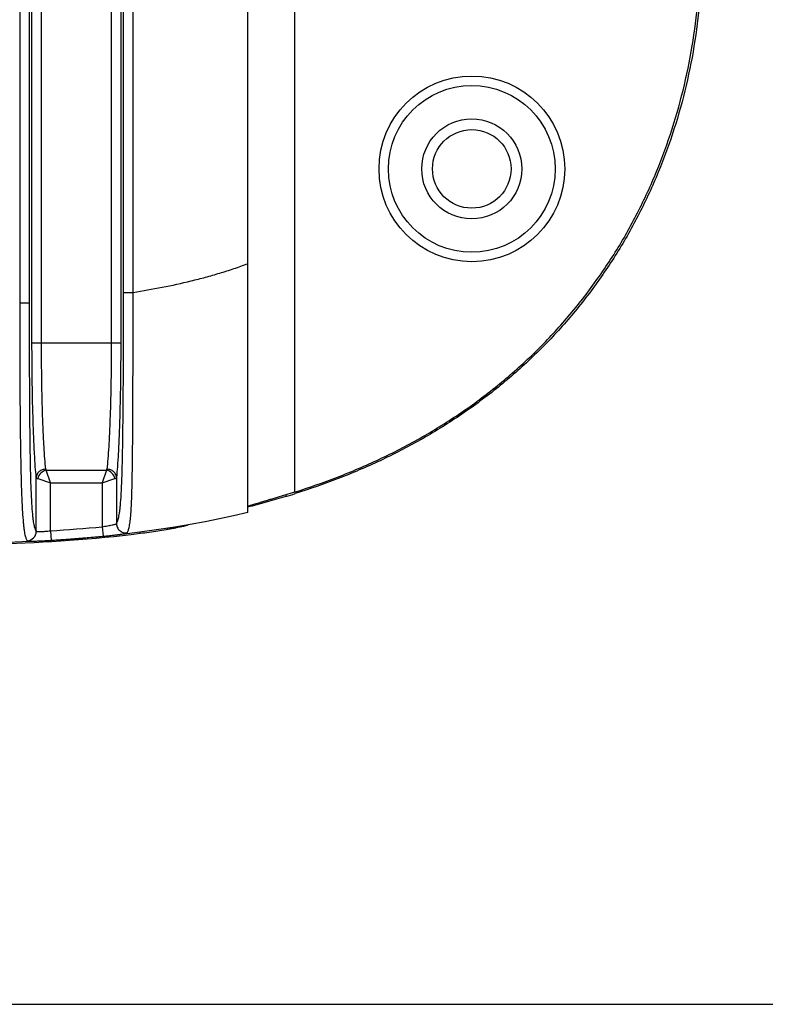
# Model space of a CAD drawing. Header units: millimetres. Extents: x 2556 to 2984, y -1556 to -1254.
# Tile 49 of 53: x 2918 to 2934, y -1409 to -1388. Entities that reach past the tile are written whole.
import ezdxf

# ---------------------------------------------------------------- set-up
doc = ezdxf.new("R2010")
doc.units = ezdxf.units.MM

msp = doc.modelspace()

# ---------------------------------------------------------------- linework, layer by layer
at = {"color": 7, "linetype": 'Continuous'}
for p, q in [((2923.181, -1398.801), (2923.181, -1375.174)), ((2924.163, -1375.602), (2924.163, -1398.373)), ((2918.649, -1395.238), (2918.649, -1378.737)), ((2918.849, -1395.238), (2918.849, -1378.737)), ((2920.312, -1378.737), (2920.312, -1395.238)), ((2920.512, -1378.737), (2920.512, -1395.238)), ((2918.391, -1379.565), (2918.391, -1394.409)), ((2918.591, -1379.565), (2918.591, -1394.409)), ((2920.571, -1394.18), (2920.571, -1379.794)), ((2920.771, -1394.18), (2920.771, -1379.794)), ((2920.571, -1394.18), (2920.771, -1394.18)), ((2918.591, -1394.409), (2918.391, -1394.409)), ((2918.649, -1395.238), (2920.512, -1395.238)), ((2918.949, -1397.91), (2918.939, -1397.89)), ((2918.949, -1397.91), (2920.212, -1397.91)), ((2919.038, -1398.177), (2918.949, -1397.91)), ((2920.212, -1397.91), (2920.123, -1398.177)), ((2920.212, -1397.91), (2920.223, -1397.89)), ((2918.739, -1399.194), (2918.739, -1398.067)), ((2918.771, -1398.088), (2919.038, -1398.177)), ((2920.123, -1398.177), (2920.39, -1398.088)), ((2920.423, -1398.067), (2920.423, -1399.03)), ((2919.038, -1398.177), (2920.123, -1398.177)), ((2919.038, -1399.185), (2919.038, -1398.177)), ((2920.123, -1398.177), (2920.123, -1399.1)), ((2923.981, -1398.43), (2923.981, -1398.464)), ((2923.183, -1398.688), (2923.181, -1398.689)), ((2923.197, -1398.685), (2923.183, -1398.688)), ((2919.038, -1399.185), (2919.05, -1399.385)), ((2920.123, -1399.1), (2920.142, -1399.299)), ((2921.921, -1399.063), (2921.919, -1399.065)), ((2921.921, -1399.063), (2921.919, -1399.065)), ((2921.919, -1399.065), (2921.919, -1399.063)), ((2920.919, -1399.244), (2920.919, -1399.214))]:
    msp.add_line(p, q, dxfattribs=at)
at = {"color": 3}
msp.add_line((2875.77, -1409.126), (2949.999, -1409.126), dxfattribs=at)
at = {"color": 7, "linetype": 'Continuous'}
msp.add_lwpolyline([(2923.181, -1398.801), (2922.877, -1398.872), (2922.585, -1398.936), (2922.283, -1398.997), (2921.972, -1399.054), (2921.647, -1399.109), (2921.311, -1399.16), (2920.963, -1399.208), (2920.595, -1399.253), (2920.211, -1399.294), (2919.808, -1399.331), (2919.368, -1399.365), (2918.926, -1399.393), (2918.448, -1399.417), (2917.818, -1399.441), (2917.003, -1399.459), (2916.049, -1399.468), (2914.981, -1399.469)], dxfattribs=at)
for centre, radius in [((2927.884, -1391.587), 1.95), ((2927.881, -1391.587), 1.75), ((2927.881, -1391.587), 1.05), ((2927.881, -1391.587), 0.825)]:
    msp.add_circle(centre, radius, dxfattribs=at)
for centre, radius, start, end in [((2919.469, -1383.478), 15.651, 286.7552, 287.4932), ((2918.538, -1399.193), 0.2, 272.8758, 359.7701), ((2917.218, -1368.851), 30.388, 273.4341, 275.4856)]:
    msp.add_arc(centre, radius, start, end, dxfattribs=at)
for points, knots in [([(2924.163, -1398.373), (2924.467, -1398.277), (2925.067, -1398.067), (2925.946, -1397.692), (2926.795, -1397.255), (2927.607, -1396.753), (2928.377, -1396.187), (2928.978, -1395.665), (2929.43, -1395.217), (2929.862, -1394.751), (2930.365, -1394.134), (2930.904, -1393.345), (2931.374, -1392.513), (2931.773, -1391.646), (2932.101, -1390.748), (2932.356, -1389.828), (2932.599, -1388.579), (2932.721, -1386.987), (2932.599, -1385.396), (2932.356, -1384.146), (2932.101, -1383.226), (2931.773, -1382.329), (2931.374, -1381.461), (2930.904, -1380.63), (2930.365, -1379.841), (2929.862, -1379.224), (2929.43, -1378.757), (2928.977, -1378.309), (2928.377, -1377.787), (2927.607, -1377.222), (2926.795, -1376.72), (2925.946, -1376.282), (2925.067, -1375.908), (2924.467, -1375.697), (2924.163, -1375.602)], [0, 0, 0, 0, 0.031253, 0.062504, 0.093756, 0.125007, 0.156258, 0.187508, 0.203137, 0.218766, 0.250018, 0.281269, 0.312522, 0.343775, 0.375028, 0.406282, 0.437536, 0.5, 0.562464, 0.593718, 0.624972, 0.656225, 0.687478, 0.718731, 0.749982, 0.781234, 0.796863, 0.812492, 0.843742, 0.874993, 0.906244, 0.937496, 0.968747, 1, 1, 1, 1]), ([(2924.173, -1375.569), (2924.478, -1375.665), (2925.08, -1375.876), (2925.962, -1376.252), (2926.813, -1376.69), (2927.628, -1377.193), (2928.401, -1377.76), (2929.004, -1378.284), (2929.457, -1378.733), (2929.891, -1379.201), (2930.396, -1379.82), (2930.937, -1380.611), (2931.408, -1381.444), (2931.809, -1382.315), (2932.138, -1383.215), (2932.394, -1384.138), (2932.637, -1385.391), (2932.759, -1386.987), (2932.637, -1388.583), (2932.394, -1389.836), (2932.138, -1390.76), (2931.809, -1391.66), (2931.408, -1392.53), (2930.937, -1393.364), (2930.396, -1394.155), (2929.892, -1394.774), (2929.457, -1395.242), (2929.004, -1395.691), (2928.401, -1396.214), (2927.628, -1396.781), (2926.813, -1397.285), (2925.962, -1397.723), (2925.08, -1398.098), (2924.478, -1398.309), (2924.173, -1398.405)], [0, 0, 0, 0, 0.031255, 0.062509, 0.093762, 0.125015, 0.156267, 0.187519, 0.203148, 0.218777, 0.250028, 0.28128, 0.312531, 0.343783, 0.375035, 0.406288, 0.43754, 0.5, 0.56246, 0.593712, 0.624965, 0.656217, 0.687469, 0.71872, 0.749972, 0.781223, 0.796852, 0.812481, 0.843733, 0.874985, 0.906238, 0.937491, 0.968745, 1, 1, 1, 1]), ([(2920.771, -1394.18), (2920.975, -1394.148), (2921.384, -1394.076), (2921.891, -1393.965), (2922.292, -1393.862), (2922.591, -1393.776), (2922.888, -1393.682), (2923.084, -1393.613), (2923.181, -1393.577)], [0, 0, 0, 0, 0.249996, 0.499988, 0.624991, 0.749992, 0.874999, 1, 1, 1, 1]), ([(2920.423, -1399.03), (2920.427, -1399.024), (2920.434, -1399.012), (2920.445, -1398.989), (2920.455, -1398.958), (2920.466, -1398.92), (2920.476, -1398.872), (2920.486, -1398.812), (2920.496, -1398.738), (2920.51, -1398.607), (2920.524, -1398.399), (2920.537, -1398.105), (2920.547, -1397.762), (2920.557, -1397.256), (2920.564, -1396.598), (2920.569, -1395.797), (2920.57, -1394.989), (2920.571, -1394.45), (2920.571, -1394.18)], [0, 0, 0, 0, 0.004057, 0.009181, 0.01563, 0.023694, 0.033712, 0.046077, 0.061229, 0.07962, 0.127412, 0.189409, 0.261546, 0.339272, 0.501642, 0.667139, 0.833469, 1, 1, 1, 1]), ([(2920.645, -1399.228), (2920.65, -1399.222), (2920.658, -1399.209), (2920.668, -1399.185), (2920.679, -1399.153), (2920.689, -1399.112), (2920.699, -1399.062), (2920.709, -1398.999), (2920.718, -1398.921), (2920.73, -1398.786), (2920.741, -1398.573), (2920.75, -1398.271), (2920.756, -1397.918), (2920.763, -1397.393), (2920.767, -1396.708), (2920.77, -1395.871), (2920.771, -1395.027), (2920.771, -1394.462), (2920.771, -1394.18)], [0, 0, 0, 0, 0.00406, 0.009213, 0.01572, 0.023868, 0.033987, 0.046446, 0.061645, 0.079979, 0.127135, 0.187962, 0.259132, 0.336443, 0.499061, 0.665328, 0.832551, 1, 1, 1, 1]), ([(2918.391, -1394.409), (2918.391, -1394.689), (2918.392, -1395.25), (2918.394, -1396.089), (2918.399, -1396.785), (2918.405, -1397.335), (2918.412, -1397.737), (2918.42, -1398.119), (2918.432, -1398.467), (2918.446, -1398.764), (2918.461, -1398.972), (2918.475, -1399.104), (2918.484, -1399.178), (2918.494, -1399.238), (2918.505, -1399.287), (2918.515, -1399.325), (2918.526, -1399.354), (2918.536, -1399.377), (2918.544, -1399.389), (2918.548, -1399.394)], [0, 0, 0, 0, 0.168339, 0.336444, 0.503559, 0.586055, 0.666885, 0.744397, 0.81555, 0.876068, 0.922663, 0.940664, 0.955517, 0.967625, 0.977395, 0.985203, 0.991381, 0.996223, 1, 1, 1, 1]), ([(2918.591, -1394.409), (2918.591, -1394.677), (2918.591, -1395.212), (2918.593, -1396.014), (2918.597, -1396.679), (2918.602, -1397.207), (2918.607, -1397.592), (2918.614, -1397.962), (2918.624, -1398.301), (2918.637, -1398.59), (2918.652, -1398.792), (2918.666, -1398.919), (2918.676, -1398.99), (2918.686, -1399.047), (2918.696, -1399.093), (2918.706, -1399.129), (2918.717, -1399.157), (2918.727, -1399.178), (2918.735, -1399.19), (2918.739, -1399.194)], [0, 0, 0, 0, 0.167483, 0.334757, 0.501168, 0.583463, 0.664332, 0.742311, 0.814468, 0.876122, 0.923246, 0.941246, 0.956002, 0.967976, 0.977616, 0.985319, 0.991424, 0.996229, 1, 1, 1, 1]), ([(2918.739, -1398.067), (2918.731, -1397.991), (2918.717, -1397.823), (2918.7, -1397.549), (2918.685, -1397.233), (2918.668, -1396.744), (2918.653, -1396.074), (2918.649, -1395.523), (2918.649, -1395.238)], [0, 0, 0, 0, 0.080769, 0.178312, 0.29088, 0.416434, 0.697146, 1, 1, 1, 1]), ([(2918.939, -1397.89), (2918.931, -1397.819), (2918.917, -1397.662), (2918.9, -1397.405), (2918.885, -1397.108), (2918.867, -1396.649), (2918.853, -1396.022), (2918.849, -1395.506), (2918.849, -1395.238)], [0, 0, 0, 0, 0.080795, 0.178348, 0.290917, 0.416466, 0.697163, 1, 1, 1, 1]), ([(2920.312, -1395.238), (2920.312, -1395.506), (2920.309, -1396.022), (2920.294, -1396.649), (2920.276, -1397.108), (2920.261, -1397.405), (2920.244, -1397.662), (2920.23, -1397.819), (2920.223, -1397.89)], [0, 0, 0, 0, 0.302834, 0.58353, 0.70908, 0.821649, 0.919204, 1, 1, 1, 1]), ([(2920.512, -1395.238), (2920.512, -1395.523), (2920.508, -1396.074), (2920.494, -1396.744), (2920.476, -1397.233), (2920.461, -1397.549), (2920.444, -1397.823), (2920.43, -1397.991), (2920.423, -1398.067)], [0, 0, 0, 0, 0.302853, 0.583566, 0.709119, 0.821687, 0.919231, 1, 1, 1, 1]), ([(2918.939, -1397.89), (2918.913, -1397.891), (2918.862, -1397.901), (2918.807, -1397.933), (2918.773, -1397.969), (2918.754, -1398), (2918.742, -1398.033), (2918.739, -1398.056), (2918.739, -1398.067)], [0, 0, 0, 0, 0.262113, 0.518021, 0.642443, 0.763933, 0.882853, 1, 1, 1, 1]), ([(2918.949, -1397.91), (2918.907, -1397.919), (2918.826, -1397.965), (2918.78, -1398.045), (2918.771, -1398.088)], [0, 0, 0, 0, 0.500001, 1, 1, 1, 1]), ([(2920.39, -1398.088), (2920.381, -1398.045), (2920.335, -1397.965), (2920.255, -1397.919), (2920.212, -1397.91)], [0, 0, 0, 0, 0.5, 1, 1, 1, 1]), ([(2920.423, -1398.067), (2920.422, -1398.056), (2920.419, -1398.033), (2920.407, -1398), (2920.388, -1397.969), (2920.354, -1397.933), (2920.299, -1397.901), (2920.249, -1397.891), (2920.223, -1397.89)], [0, 0, 0, 0, 0.117147, 0.236067, 0.357557, 0.481979, 0.737887, 1, 1, 1, 1]), ([(2918.739, -1398.067), (2918.739, -1398.069), (2918.742, -1398.073), (2918.749, -1398.079), (2918.759, -1398.084), (2918.767, -1398.087), (2918.771, -1398.088)], [0, 0, 0, 0, 0.161262, 0.374631, 0.65286, 1, 1, 1, 1]), ([(2920.39, -1398.088), (2920.395, -1398.087), (2920.402, -1398.084), (2920.412, -1398.079), (2920.419, -1398.073), (2920.422, -1398.069), (2920.423, -1398.067)], [0, 0, 0, 0, 0.347137, 0.625367, 0.838731, 1, 1, 1, 1]), ([(2924.163, -1398.373), (2924.101, -1398.392), (2923.977, -1398.431), (2923.825, -1398.477), (2923.708, -1398.512), (2923.626, -1398.537), (2923.549, -1398.56), (2923.477, -1398.581), (2923.412, -1398.601), (2923.354, -1398.618), (2923.303, -1398.634), (2923.266, -1398.646), (2923.241, -1398.654), (2923.225, -1398.659), (2923.212, -1398.664), (2923.201, -1398.668), (2923.193, -1398.672), (2923.186, -1398.675), (2923.183, -1398.677), (2923.181, -1398.679), (2923.181, -1398.68)], [0, 0, 0, 0, 0.191386, 0.375826, 0.463432, 0.546891, 0.625413, 0.69823, 0.764605, 0.823847, 0.875318, 0.918452, 0.936738, 0.952766, 0.966491, 0.977877, 0.986898, 0.993544, 0.997843, 1, 1, 1, 1]), ([(2923.981, -1398.464), (2923.914, -1398.484), (2923.654, -1398.561), (2923.392, -1398.633), (2923.197, -1398.685)], [0, 0, 0, 0, 0.256026, 1, 1, 1, 1]), ([(2918.739, -1399.194), (2918.739, -1399.195), (2918.742, -1399.197), (2918.748, -1399.199), (2918.756, -1399.201), (2918.772, -1399.202), (2918.797, -1399.203), (2918.834, -1399.201), (2918.879, -1399.199), (2918.929, -1399.195), (2918.983, -1399.19), (2919.02, -1399.187), (2919.038, -1399.185)], [0, 0, 0, 0, 0.012756, 0.032257, 0.059685, 0.095263, 0.190177, 0.314206, 0.462935, 0.630941, 0.812126, 1, 1, 1, 1]), ([(2920.123, -1399.1), (2920.142, -1399.097), (2920.179, -1399.091), (2920.233, -1399.082), (2920.283, -1399.072), (2920.327, -1399.063), (2920.364, -1399.054), (2920.39, -1399.047), (2920.405, -1399.041), (2920.414, -1399.037), (2920.419, -1399.034), (2920.422, -1399.031), (2920.423, -1399.03)], [0, 0, 0, 0, 0.18499, 0.363548, 0.529512, 0.677154, 0.801389, 0.898021, 0.935022, 0.964191, 0.985607, 1, 1, 1, 1]), ([(2920.423, -1399.03), (2920.423, -1399.044), (2920.426, -1399.072), (2920.443, -1399.125), (2920.486, -1399.183), (2920.548, -1399.218), (2920.603, -1399.23), (2920.632, -1399.229), (2920.645, -1399.228)], [0, 0, 0, 0, 0.125194, 0.250478, 0.499898, 0.749379, 0.874729, 1, 1, 1, 1]), ([(2921.919, -1399.065), (2921.918, -1399.066), (2921.915, -1399.067), (2921.91, -1399.069), (2921.903, -1399.072), (2921.893, -1399.075), (2921.881, -1399.079), (2921.86, -1399.084), (2921.83, -1399.092), (2921.786, -1399.102), (2921.735, -1399.112), (2921.676, -1399.124), (2921.611, -1399.137), (2921.539, -1399.15), (2921.432, -1399.169), (2921.289, -1399.192), (2921.108, -1399.219), (2920.983, -1399.236), (2920.919, -1399.244)], [0, 0, 0, 0, 0.003394, 0.00898, 0.016814, 0.026897, 0.039213, 0.053735, 0.089245, 0.133074, 0.184788, 0.243882, 0.309791, 0.3819, 0.459547, 0.6286, 0.810913, 1, 1, 1, 1]), ([(2920.919, -1399.244), (2919.935, -1399.369), (2917.953, -1399.498), (2915.971, -1399.499), (2914.981, -1399.5)], [0, 0, 0, 0, 0.500433, 1, 1, 1, 1]), ([(2918.548, -1399.394), (2918.549, -1399.394), (2918.55, -1399.395), (2918.555, -1399.397), (2918.564, -1399.399), (2918.577, -1399.4), (2918.595, -1399.401), (2918.616, -1399.402), (2918.642, -1399.402), (2918.671, -1399.402), (2918.717, -1399.401), (2918.781, -1399.399), (2918.865, -1399.395), (2918.956, -1399.39), (2919.019, -1399.387), (2919.05, -1399.385)], [0, 0, 0, 0, 0.004497, 0.01076, 0.029269, 0.056093, 0.091219, 0.134454, 0.185488, 0.243917, 0.30925, 0.458299, 0.627318, 0.810133, 1, 1, 1, 1]), ([(2919.05, -1399.385), (2919.141, -1399.379), (2919.505, -1399.356), (2919.869, -1399.326), (2920.142, -1399.299)], [0, 0, 0, 0, 0.248135, 1, 1, 1, 1]), ([(2920.142, -1399.299), (2920.174, -1399.296), (2920.237, -1399.29), (2920.328, -1399.28), (2920.412, -1399.271), (2920.476, -1399.263), (2920.522, -1399.256), (2920.552, -1399.252), (2920.577, -1399.247), (2920.599, -1399.243), (2920.617, -1399.239), (2920.63, -1399.236), (2920.639, -1399.232), (2920.643, -1399.23), (2920.645, -1399.229), (2920.645, -1399.228)], [0, 0, 0, 0, 0.188524, 0.370145, 0.538284, 0.68692, 0.752261, 0.810851, 0.862201, 0.905902, 0.941632, 0.969176, 0.988487, 0.995151, 1, 1, 1, 1])]:
    msp.add_open_spline(points, degree=3, knots=knots, dxfattribs=at)

doc.saveas('drawing.dxf')
